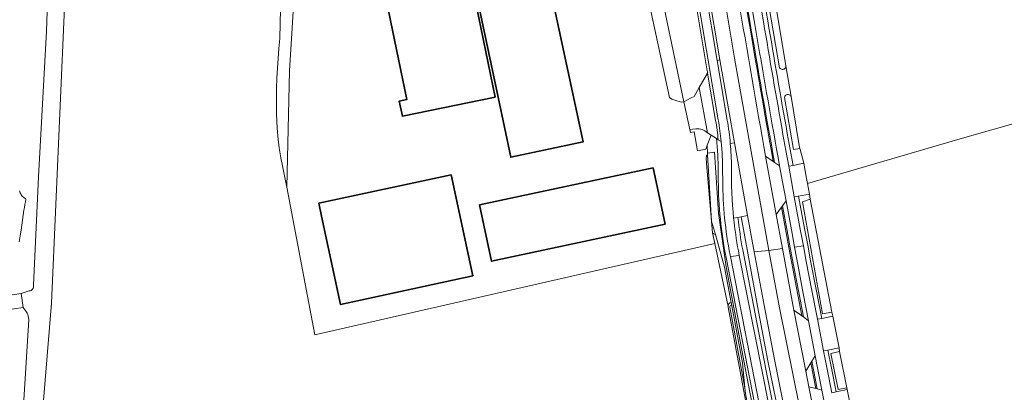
# Model space of a CAD drawing. Header units: metres. Extents: x 201541 to 204988, y 387833 to 394342.
# Tile 103 of 214: x 203722 to 203945, y 390311 to 390396. Entities that reach past the tile are written whole.
import ezdxf

# ---------------------------------------------------------------- set-up
doc = ezdxf.new("R2010")
doc.units = ezdxf.units.M
for name, color, linetype, lineweight in [('B-WE-GR-BOUWLAND-GV', 80, 'Continuous', 13), ('B-WE-GR-FRUITTEELT-GV', 40, 'Continuous', 13), ('B-WE-GR-GRAS-GV', 60, 'Continuous', 13), ('B-WE-GR-GROENVOORZIENING-GV', 80, 'Continuous', 18), ('B-WE-IE-TERREINAFSCHEIDING_KUNSTMATIG_HEKWERK-G', 20, 'IE-TERREINAFSCHEIDING-KUNSTMATIG', 18), ('B-WE-KW-KUNSTWERK_DEK-GV', 170, 'Continuous', 18), ('B-WE-OG-BEBOUWING-GV', 7, 'Continuous', 35), ('B-WE-OG-BEBOUWING_LOODS-GV', 7, 'Continuous', 35), ('B-WE-OG-TERREIN_CULTUURSCHEIDING-GV', 7, 'Continuous', 18), ('B-WE-OG-TERREIN_ERF-GV', 7, 'Continuous', 18), ('B-WE-OG-WATER-GV', 130, 'Continuous', 18), ('B-WE-OG-WATER_GREPPEL-GV', 160, 'Continuous', 18), ('B-WE-OG-WATER_SLOOT-GV', 120, 'Continuous', 18), ('B-WE-VH-ONVERHARD-GV', 252, 'Continuous', 18), ('B-WE-VH-VERHARDING_ASFALT-GV', 252, 'Continuous', 18), ('B-WE-VH-VERHARDING_BETON-GV', 252, 'Continuous', 18), ('B-WE-VH-VERHARDING_BETONSTRAATSTEEN-GV', 252, 'Continuous', 18), ('B-WE-VH-VERHARDING_HALFVERHARDING_GRIND-GV', 252, 'Continuous', 18), ('B-WE-VH-VERHARDING_OPEN-GV', 252, 'Continuous', 18)]:
    doc.layers.add(name, color=color, linetype=linetype, lineweight=lineweight)
doc.linetypes.add('IE-TERREINAFSCHEIDING-KUNSTMATIG', pattern='A,4,[82,NLCS.SHX,S=0.75,R=90,X=0,Y=0],4,-2', length=10)

msp = doc.modelspace()

# ---------------------------------------------------------------- linework, layer by layer
at = {"layer": 'B-WE-GR-BOUWLAND-GV'}
for points in [[(204000.744, 390387.449), (203935.426, 390368.965), (203900.698, 390358.774)], [(203900.698, 390358.774), (203901.122, 390356.384), (203901.29, 390355.189), (203906.234, 390329.586), (203906.419, 390328.645), (203907.888, 390321.43), (203907.947, 390320.594), (203909.654, 390312.356), (203909.735, 390311.964), (203910.66, 390307.109)]]:
    msp.add_lwpolyline(points, dxfattribs=at)
at = {"layer": 'B-WE-GR-FRUITTEELT-GV'}
msp.add_lwpolyline([(203949.256, 390453.008), (203926.994, 390447.572), (203915.173, 390444.724), (203887.906, 390437.605), (203888.123, 390434.013), (203888.738, 390430.078), (203888.623, 390429.738), (203888.48, 390429.317), (203888.632, 390428.406), (203895.784, 390385.546), (203896.956, 390378.52), (203898.808, 390367.421), (203898.925, 390366.718), (203898.985, 390366.509), (203899.876, 390363.417), (203900.494, 390359.927), (203900.698, 390358.774), (203935.426, 390368.965), (204000.744, 390387.449)], dxfattribs=at)
at = {"layer": 'B-WE-GR-GRAS-GV'}
for points in [[(203882.63, 390330.87), (203879.608, 390345.126), (203788.606, 390324.384), (203782.266, 390357.944), (203781.79, 390360.164), (203781.333, 390362.387), (203780.913, 390364.615), (203780.549, 390366.851), (203780.293, 390368.801), (203780.057, 390371.355), (203779.902, 390374.59), (203779.878, 390375.886), (203779.88, 390378.151), (203779.933, 390380.416), (203780.028, 390382.681), (203780.156, 390384.945), (203780.309, 390387.209), (203780.479, 390389.472), (203780.657, 390391.736), (203782.715, 390482.785), (203774.168, 390481.384), (203734.67, 390466.112), (203728.777, 390331.629), (203726.309, 390302.153)], [(203886.834, 390308.355), (203882.654, 390330.658)]]:
    msp.add_lwpolyline(points, dxfattribs=at)
msp.add_lwpolyline([(203882.654, 390330.658, -0.0734852), (203882.63, 390330.87)], format="xyb", dxfattribs=at)
at = {"layer": 'B-WE-GR-GROENVOORZIENING-GV'}
for points in [[(203734.469, 390470.803), (203734.603, 390477.749), (203735.205, 390502.346), (203736.168, 390513.662), (203737.466, 390546.607), (203737.64, 390556.247), (203737.607, 390566.469), (203737.302, 390577.32), (203736.425, 390589.291), (203732.413, 390588.284), (203732.863, 390587.382), (203733.529, 390573.282), (203733.668, 390555.19), (203732.495, 390532.713), (203731.732, 390499.158), (203729.969, 390461.564), (203728.825, 390429.293), (203727.633, 390393.417), (203725.779, 390360.298), (203724.636, 390335.681)], [(203782.715, 390482.785), (203780.657, 390391.736), (203780.479, 390389.472), (203780.309, 390387.209), (203780.156, 390384.945), (203780.028, 390382.681), (203779.933, 390380.416), (203779.88, 390378.151), (203779.878, 390375.886), (203779.902, 390374.59), (203780.057, 390371.355), (203780.293, 390368.801), (203780.549, 390366.851), (203780.913, 390364.615), (203781.333, 390362.387), (203781.79, 390360.164), (203782.266, 390357.944), (203782.898, 390384.356), (203786.066, 390435.727)], [(203726.309, 390302.153), (203728.777, 390331.629), (203734.67, 390466.112)], [(203893.186, 390363.581), (203894.344, 390362.796), (203893.999, 390364.704), (203893.656, 390366.613)], [(203884.879, 390351.083), (203883.893, 390350.898)], [(203884.962, 390343.51), (203885.168, 390342.458)], [(203885.168, 390342.458), (203890.34, 390316.069), (203896.387, 390285.868), (203897.205, 390286.878), (203891.321, 390316.263), (203885.945, 390343.692)], [(203723.691, 390334.368), (203721.808, 390333.825), (203722.292, 390330.594)], [(203723.601, 390327.921), (203722.341, 390308.352), (203721.578, 390287.82)]]:
    msp.add_lwpolyline(points, dxfattribs=at)
for points in [[(203882.976, 390423.56, 0.0026742), (203887.565, 390395.654)], [(203888.551, 390395.822, -0.0026925), (203883.964, 390423.717)], [(203887.565, 390395.654, 0.0025191), (203893.186, 390363.581)], [(203893.656, 390366.613, -0.0022897), (203888.551, 390395.822)], [(203883.893, 390350.898, 0.019646), (203884.962, 390343.51)], [(203885.945, 390343.692, -0.0197909), (203884.879, 390351.083)], [(203724.636, 390335.681, -0.4450921), (203723.691, 390334.368)], [(203722.292, 390330.594, -0.1690406), (203723.601, 390327.921)]]:
    msp.add_lwpolyline(points, format="xyb", dxfattribs=at)
for points in [[(203864.574, 390415.381), (203863.928, 390415.398), (203862.86, 390414.778), (203862.222, 390413.933), (203861.965, 390412.427), (203869.316, 390378.309), (203869.85, 390377.96), (203870.976, 390377.535), (203871.993, 390377.249), (203872.576, 390377.34)], [(203864.574, 390415.381), (203872.576, 390377.34), (203874.257, 390378.266), (203874.883, 390378.521), (203876.047, 390380.612), (203877.971, 390383.88), (203877.913, 390384.221), (203877.893, 390384.339), (203875.077, 390401.222), (203872.988, 390413.822), (203868.624, 390414.9), (203865.964, 390415.346)], [(203900.923, 390327.626), (203899.737, 390333.818), (203898.557, 390340.011), (203897.743, 390344.338), (203897.168, 390347.416), (203895.797, 390354.824), (203894.987, 390353.707), (203896.185, 390347.233), (203896.76, 390344.153), (203897.574, 390339.825), (203898.755, 390333.63), (203899.739, 390328.492)], [(203903.967, 390311.874), (203902.457, 390319.663), (203901.682, 390318.408), (203902.897, 390312.141)]]:
    msp.add_lwpolyline(points, close=True, dxfattribs=at)
at = {"layer": 'B-WE-IE-TERREINAFSCHEIDING_KUNSTMATIG_HEKWERK-G'}
for points in [[(203864.574, 390415.381), (203872.576, 390377.34)], [(203872.576, 390377.34), (203873.905, 390371.021)]]:
    msp.add_lwpolyline(points, dxfattribs=at)
at = {"layer": 'B-WE-KW-KUNSTWERK_DEK-GV'}
msp.add_lwpolyline([(203720.336, 390333.604), (203715.608, 390332.896), (203714, 390332.655), (203714.484, 390329.424), (203715.577, 390329.588), (203720.214, 390330.283), (203722.292, 390330.594), (203721.808, 390333.825)], close=True, dxfattribs=at)
at = {"layer": 'B-WE-OG-BEBOUWING-GV'}
for points in [[(203826.41, 390412.183), (203823.289, 390411.515), (203824.248, 390406.992), (203830.303, 390378.427), (203833.206, 390364.731), (203849.654, 390368.218), (203840.708, 390409.87), (203845.75, 390410.963), (203844.652, 390416.087), (203830.44, 390413.045), (203830.136, 390414.562), (203826.096, 390413.752)], [(203829.641, 390378.373), (203823.819, 390406.812), (203804.422, 390402.841), (203809.539, 390377.849), (203807.852, 390377.503), (203808.557, 390374.057)], [(203790.164, 390351.33), (203794.458, 390331.334), (203824.548, 390337.824), (203819.62, 390360.734), (203789.531, 390354.28)]]:
    msp.add_lwpolyline(points, close=True, dxfattribs=at)
at = {"layer": 'B-WE-OG-BEBOUWING_LOODS-GV'}
msp.add_lwpolyline([(203865.594, 390362.356), (203826.101, 390353.936), (203828.831, 390341.133), (203868.324, 390349.553)], close=True, dxfattribs=at)
at = {"layer": 'B-WE-OG-TERREIN_CULTUURSCHEIDING-GV'}
for points in [[(203886.12, 390429.653, 0.0027338), (203891.647, 390395.76)], [(203887.565, 390395.654, -0.0026742), (203882.976, 390423.56)], [(203886.427, 390401.09, 0.0020187), (203892.881, 390363.787)], [(203893.186, 390363.581, -0.0025191), (203887.565, 390395.654)], [(203891.647, 390395.76, 0.0022784), (203896.096, 390370.103)], [(203880.387, 390361.641, 0.0261051), (203879.967, 390368.985)], [(203882.171, 390341.986, -0.0470588), (203880.398, 390359.427)], [(203884.879, 390351.083, 0.0197909), (203885.945, 390343.692)], [(203882.63, 390330.87, -0.4763984), (203883.339, 390331.734)]]:
    msp.add_lwpolyline(points, format="xyb", dxfattribs=at)
for points in [[(203896.096, 390370.103), (203896.742, 390366.492), (203897.39, 390362.906), (203899.876, 390363.417), (203898.985, 390366.509), (203898.925, 390366.718), (203897.488, 390366.539), (203895.473, 390378.332), (203895.498, 390378.468), (203895.56, 390378.618), (203895.651, 390378.751), (203895.769, 390378.862), (203895.907, 390378.947), (203896.06, 390379), (203896.221, 390379.02), (203896.382, 390379.007), (203896.537, 390378.96), (203896.678, 390378.881), (203896.801, 390378.775), (203896.898, 390378.646), (203896.956, 390378.52), (203895.784, 390385.546), (203895.754, 390385.288), (203895.702, 390385.134), (203895.618, 390384.994), (203895.506, 390384.875), (203895.372, 390384.782), (203895.221, 390384.72), (203895.061, 390384.691), (203894.898, 390384.697), (203894.74, 390384.737), (203894.594, 390384.809), (203894.466, 390384.911), (203894.317, 390385.094), (203886.837, 390428.863)], [(203879.967, 390368.985), (203878.798, 390369.733), (203877.868, 390367.519), (203877.93, 390365.662)], [(203877.93, 390365.662), (203879.57, 390365.891), (203880.424, 390352.08), (203882.211, 390339.887), (203886.312, 390318.126), (203887.569, 390311.392), (203892.697, 390285.476), (203891.399, 390285.219), (203891.355, 390285.114), (203891.03, 390284.343), (203893.545, 390284.92), (203889.267, 390305.797), (203882.171, 390341.986)], [(203892.881, 390363.787), (203893.186, 390363.581)], [(203880.398, 390359.427), (203880.387, 390361.641)], [(203897.205, 390286.878), (203897.957, 390287.809), (203894.686, 390303.755), (203891.685, 390318.506), (203889.335, 390330.896), (203887.098, 390342.962), (203885.568, 390351.213), (203884.879, 390351.083)], [(203879.744, 390347.192), (203879.554, 390347.243), (203879.377, 390347.329), (203879.219, 390347.446), (203879.086, 390347.59), (203879.608, 390345.126), (203882.63, 390330.87)], [(203883.339, 390331.734), (203881.817, 390339.813), (203879.744, 390347.192)], [(203885.945, 390343.692), (203891.321, 390316.263), (203897.205, 390286.878)]]:
    msp.add_lwpolyline(points, dxfattribs=at)
for points in [[(203901.29, 390355.189), (203901.122, 390356.384), (203898.664, 390355.922), (203900.023, 390348.581), (203900.736, 390344.776), (203901.402, 390341.248), (203902.653, 390334.683), (203903.914, 390328.132), (203906.419, 390328.645), (203906.234, 390329.586), (203904.081, 390329.188), (203899.524, 390354.619)], [(203896.476, 390344.261), (203899.378, 390328.756), (203899.739, 390328.492), (203898.755, 390333.63), (203897.574, 390339.825), (203896.76, 390344.153), (203896.185, 390347.233), (203894.987, 390353.707), (203894.766, 390353.403)], [(203907.947, 390320.594), (203907.888, 390321.43), (203905.309, 390320.954), (203906.117, 390316.839), (203907.189, 390311.459), (203909.735, 390311.964), (203909.654, 390312.356), (203907.669, 390311.962), (203905.974, 390320.165)], [(203901.682, 390318.408), (203901.468, 390318.063), (203902.607, 390312.213), (203902.897, 390312.141)]]:
    msp.add_lwpolyline(points, close=True, dxfattribs=at)
at = {"layer": 'B-WE-OG-TERREIN_ERF-GV'}
for points in [[(203788.971, 390435.408), (203788.976, 390435.607), (203786.066, 390435.727), (203782.898, 390384.356), (203782.266, 390357.944), (203788.606, 390324.384), (203879.608, 390345.126)], [(203879.608, 390345.126), (203879.086, 390347.59), (203877.729, 390363.341), (203877.652, 390364.712), (203877.688, 390364.878), (203877.749, 390365.037), (203877.834, 390365.185), (203877.941, 390365.317), (203877.93, 390365.662), (203877.868, 390367.519), (203877.554, 390366.556), (203875.688, 390366.192), (203874.896, 390370.495), (203874.058, 390370.354), (203873.905, 390371.021), (203872.576, 390377.34), (203871.993, 390377.249), (203870.976, 390377.535), (203869.85, 390377.96), (203869.316, 390378.309), (203861.965, 390412.427)]]:
    msp.add_lwpolyline(points, dxfattribs=at)
for points in [[(203826.41, 390412.183), (203826.096, 390413.752), (203830.136, 390414.562), (203830.44, 390413.045), (203844.652, 390416.087), (203845.75, 390410.963), (203840.708, 390409.87), (203849.654, 390368.218), (203833.206, 390364.731), (203830.303, 390378.427), (203824.248, 390406.992), (203823.289, 390411.515)], [(203829.641, 390378.373), (203808.557, 390374.057), (203807.852, 390377.503), (203809.539, 390377.849), (203804.422, 390402.841), (203823.819, 390406.812)], [(203790.164, 390351.33), (203789.531, 390354.28), (203819.62, 390360.734), (203824.548, 390337.824), (203794.458, 390331.334)], [(203865.594, 390362.356), (203868.324, 390349.553), (203828.831, 390341.133), (203826.101, 390353.936)]]:
    msp.add_lwpolyline(points, close=True, dxfattribs=at)
at = {"layer": 'B-WE-OG-WATER-GV'}
for points in [[(203721.407, 390345.562), (203721.633, 390346.869), (203721.843, 390348.179), (203721.999, 390349.312), (203722.145, 390350.446), (203722.295, 390351.58), (203722.464, 390352.711), (203722.574, 390353.356), (203722.689, 390354), (203722.807, 390354.643), (203722.924, 390355.287), (203722.73, 390355.413), (203722.532, 390355.536), (203722.342, 390355.666), (203722.17, 390355.814), (203722.005, 390356.002), (203721.86, 390356.21), (203721.73, 390356.43), (203721.613, 390356.653), (203721.435, 390357.153)], [(203882.993, 390330.676), (203886.447, 390312.38)], [(203886.447, 390312.38), (203885.918, 390318.052), (203883.472, 390331.032)]]:
    msp.add_lwpolyline(points, dxfattribs=at)
msp.add_lwpolyline([(203883.472, 390331.032, 0.7538702), (203882.993, 390330.676)], format="xyb", dxfattribs=at)
at = {"layer": 'B-WE-OG-WATER_GREPPEL-GV'}
for points in [[(203888.48, 390429.317), (203886.837, 390428.863), (203894.317, 390385.094), (203894.466, 390384.911), (203894.594, 390384.809), (203894.74, 390384.737), (203894.898, 390384.697), (203895.061, 390384.691), (203895.221, 390384.72), (203895.372, 390384.782), (203895.506, 390384.875), (203895.618, 390384.994), (203895.702, 390385.134), (203895.754, 390385.288), (203895.784, 390385.546), (203888.632, 390428.406)], [(203898.925, 390366.718), (203898.808, 390367.421), (203896.956, 390378.52), (203896.898, 390378.646), (203896.801, 390378.775), (203896.678, 390378.881), (203896.537, 390378.96), (203896.382, 390379.007), (203896.221, 390379.02), (203896.06, 390379), (203895.907, 390378.947), (203895.769, 390378.862), (203895.651, 390378.751), (203895.56, 390378.618), (203895.498, 390378.468), (203895.473, 390378.332), (203897.488, 390366.539)], [(203879.57, 390365.891), (203877.93, 390365.662), (203877.941, 390365.317), (203878.889, 390350.234), (203879.744, 390347.192), (203881.817, 390339.813), (203883.339, 390331.734), (203883.472, 390331.032), (203885.918, 390318.052), (203886.447, 390312.38), (203886.566, 390311.1), (203891.399, 390285.219), (203892.697, 390285.476), (203887.569, 390311.392), (203886.312, 390318.126), (203882.211, 390339.887), (203880.424, 390352.08)], [(203899.524, 390354.619), (203904.081, 390329.188), (203906.234, 390329.586), (203901.29, 390355.189)], [(203905.974, 390320.165), (203907.669, 390311.962), (203909.654, 390312.356), (203907.947, 390320.594)]]:
    msp.add_lwpolyline(points, close=True, dxfattribs=at)
at = {"layer": 'B-WE-OG-WATER_SLOOT-GV'}
for points in [[(203724.636, 390335.681), (203725.779, 390360.298), (203727.633, 390393.417), (203728.825, 390429.293), (203729.969, 390461.564), (203731.732, 390499.158), (203732.495, 390532.713), (203733.668, 390555.19)], [(203877.941, 390365.317), (203877.834, 390365.185), (203877.749, 390365.037), (203877.688, 390364.878), (203877.652, 390364.712)], [(203879.744, 390347.192), (203878.889, 390350.234), (203877.941, 390365.317)], [(203877.652, 390364.712), (203877.729, 390363.341)], [(203877.729, 390363.341), (203879.086, 390347.59)], [(203721.435, 390357.153), (203721.613, 390356.653), (203721.73, 390356.43), (203721.86, 390356.21), (203722.005, 390356.002), (203722.17, 390355.814), (203722.342, 390355.666), (203722.532, 390355.536), (203722.73, 390355.413), (203722.924, 390355.287), (203722.807, 390354.643), (203722.689, 390354), (203722.574, 390353.356), (203722.464, 390352.711), (203722.295, 390351.58), (203722.145, 390350.446), (203721.999, 390349.312), (203721.843, 390348.179), (203721.633, 390346.869), (203721.407, 390345.562)], [(203879.086, 390347.59), (203879.219, 390347.446), (203879.377, 390347.329), (203879.554, 390347.243), (203879.744, 390347.192)], [(203722.292, 390330.594), (203721.808, 390333.825), (203723.691, 390334.368)], [(203883.472, 390331.032), (203883.339, 390331.734)], [(203882.654, 390330.658), (203886.834, 390308.355), (203891.355, 390285.114), (203891.399, 390285.219), (203886.566, 390311.1), (203886.447, 390312.38), (203882.993, 390330.676)], [(203721.578, 390287.82), (203722.341, 390308.352), (203723.601, 390327.921)]]:
    msp.add_lwpolyline(points, dxfattribs=at)
for points in [[(203723.691, 390334.368, 0.4450921), (203724.636, 390335.681)], [(203883.339, 390331.734, 0.4763984), (203882.63, 390330.87)], [(203723.601, 390327.921, 0.1690406), (203722.292, 390330.594)], [(203882.63, 390330.87, 0.0734852), (203882.654, 390330.658)], [(203882.993, 390330.676, -0.7538702), (203883.472, 390331.032)]]:
    msp.add_lwpolyline(points, format="xyb", dxfattribs=at)
at = {"layer": 'B-WE-VH-ONVERHARD-GV'}
for points in [[(203885.23, 390428.875, 0.0026765), (203890.661, 390395.594)], [(203891.647, 390395.76, -0.0027338), (203886.12, 390429.653)], [(203884.95, 390400.83, 0.001951), (203891.15, 390364.96)], [(203892.881, 390363.787, -0.0020187), (203886.427, 390401.09)], [(203890.661, 390395.594, 0.0022972), (203895.112, 390369.928)], [(203896.096, 390370.103, -0.0022784), (203891.647, 390395.76)]]:
    msp.add_lwpolyline(points, format="xyb", dxfattribs=at)
for points in [[(203895.112, 390369.928), (203895.758, 390366.315), (203896.41, 390362.704), (203897.39, 390362.906), (203896.742, 390366.492), (203896.096, 390370.103)], [(203891.15, 390364.96), (203892.881, 390363.787)]]:
    msp.add_lwpolyline(points, dxfattribs=at)
for points in [[(203899.753, 390344.592), (203900.42, 390341.062), (203901.671, 390334.495), (203902.934, 390327.931), (203903.914, 390328.132), (203902.653, 390334.683), (203901.402, 390341.248), (203900.736, 390344.776), (203900.023, 390348.581), (203898.664, 390355.922), (203897.681, 390355.737), (203899.04, 390348.398)], [(203888.573, 390343.235), (203887.042, 390351.49), (203885.568, 390351.213), (203887.098, 390342.962), (203889.335, 390330.896), (203891.685, 390318.506), (203894.686, 390303.755), (203897.957, 390287.809), (203899.179, 390289.319), (203896.156, 390304.055), (203893.157, 390318.795), (203890.809, 390331.172)], [(203895.002, 390343.985), (203897.61, 390330.049), (203899.378, 390328.756), (203896.476, 390344.261), (203894.766, 390353.403), (203893.553, 390351.731)], [(203904.326, 390320.773), (203905.136, 390316.645), (203906.208, 390311.264), (203907.189, 390311.459), (203906.117, 390316.839), (203905.309, 390320.954)], [(203900.306, 390316.183), (203901.001, 390312.614), (203902.607, 390312.213), (203901.468, 390318.063)]]:
    msp.add_lwpolyline(points, close=True, dxfattribs=at)
at = {"layer": 'B-WE-VH-VERHARDING_ASFALT-GV'}
for points in [[(203891.871, 390343.557), (203884.052, 390387.288), (203874.715, 390443.652), (203871.615, 390443.181)], [(203877.946, 390444.142), (203874.715, 390443.652), (203884.052, 390387.288), (203891.871, 390343.557), (203895.002, 390343.985), (203893.553, 390351.731), (203891.15, 390364.96)], [(203873.935, 390428.047), (203875.566, 390417.982), (203876.372, 390413.005), (203877.974, 390403.159), (203878.059, 390402.664), (203880.767, 390386.84), (203884.088, 390368.026), (203887.042, 390351.49), (203888.573, 390343.235), (203891.871, 390343.557)], [(203902.851, 390303.204), (203901.001, 390312.614), (203900.306, 390316.183), (203897.61, 390330.049), (203895.002, 390343.985), (203891.871, 390343.557)], [(203891.871, 390343.557), (203894.3, 390330.507), (203906.34, 390270.965), (203911.832, 390245.922), (203914.853, 390246.524), (203909.68, 390270.395), (203909.329, 390272.018)]]:
    msp.add_lwpolyline(points, dxfattribs=at)
msp.add_lwpolyline([(203891.15, 390364.96, -0.001951), (203884.95, 390400.83)], format="xyb", dxfattribs=at)
msp.add_lwpolyline([(203911.832, 390245.922), (203906.34, 390270.965), (203894.3, 390330.507), (203891.871, 390343.557), (203888.573, 390343.235), (203890.809, 390331.172), (203893.157, 390318.795), (203896.156, 390304.055), (203899.179, 390289.319), (203899.786, 390286.375), (203902.329, 390274.162), (203903.051, 390270.787), (203904.625, 390263.431), (203908.571, 390245.272)], close=True, dxfattribs=at)
at = {"layer": 'B-WE-VH-VERHARDING_BETON-GV'}
for points in [[(203870.958, 390443.082), (203868.937, 390442.775), (203869.522, 390438.854), (203872.49, 390420.117), (203880.39, 390373.216)], [(203882.44, 390373.191), (203880.142, 390386.732), (203877.461, 390402.531), (203877.373, 390403.047), (203876.71, 390406.954), (203874.963, 390417.887), (203873.349, 390427.994), (203871.238, 390441.207), (203870.958, 390443.082)], [(203893.656, 390366.613), (203893.999, 390364.704), (203894.344, 390362.796), (203895.068, 390358.81), (203895.797, 390354.824), (203897.168, 390347.416), (203897.743, 390344.338), (203899.753, 390344.592), (203899.04, 390348.398), (203897.681, 390355.737), (203896.41, 390362.704), (203895.758, 390366.315), (203895.112, 390369.928)], [(203881.387, 390361.646), (203881.398, 390359.432)], [(203883.085, 390342.522), (203883.152, 390342.178), (203885.168, 390342.458), (203884.962, 390343.51)], [(203906.208, 390311.264), (203905.136, 390316.645), (203904.326, 390320.773), (203902.934, 390327.931), (203901.671, 390334.495), (203900.42, 390341.062), (203899.753, 390344.592), (203897.743, 390344.338), (203898.557, 390340.011), (203899.737, 390333.818), (203900.923, 390327.626), (203902.457, 390319.663), (203903.967, 390311.874), (203904.66, 390308.439), (203905.359, 390305.006)]]:
    msp.add_lwpolyline(points, dxfattribs=at)
for points in [[(203890.661, 390395.594, -0.0026765), (203885.23, 390428.875)], [(203883.964, 390423.717, 0.0026925), (203888.551, 390395.822)], [(203888.551, 390395.822, 0.0022897), (203893.656, 390366.613)], [(203895.112, 390369.928, -0.0022972), (203890.661, 390395.594)], [(203880.39, 390373.216, -0.0174647), (203881.044, 390368.295)], [(203883.129, 390367.862, 0.0196898), (203882.44, 390373.191)], [(203881.044, 390368.295, -0.0233041), (203881.387, 390361.646)], [(203883.397, 390362.55, 0.0195854), (203883.129, 390367.862)], [(203883.893, 390350.898, -0.0308984), (203883.397, 390362.55)], [(203881.398, 390359.432, 0.0470176), (203883.085, 390342.522)], [(203884.962, 390343.51, -0.019646), (203883.893, 390350.898)]]:
    msp.add_lwpolyline(points, format="xyb", dxfattribs=at)
msp.add_lwpolyline([(203896.543, 390275.58), (203897.745, 390269.894), (203903.181, 390244.199), (203905.172, 390244.595), (203899.716, 390270.226), (203898.49, 390275.986), (203896.387, 390285.868), (203890.34, 390316.069), (203885.168, 390342.458), (203883.152, 390342.178), (203890.247, 390305.994), (203894.52, 390285.144)], close=True, dxfattribs=at)
at = {"layer": 'B-WE-VH-VERHARDING_BETONSTRAATSTEEN-GV'}
for points in [[(203868.937, 390442.775), (203867.017, 390455.642), (203866.507, 390455.564), (203869.023, 390438.808), (203870.876, 390426.826), (203870.953, 390426.329), (203871.181, 390424.853), (203871.958, 390420.037), (203872.912, 390414.283), (203872.988, 390413.822), (203875.077, 390401.222), (203877.893, 390384.339), (203877.913, 390384.221), (203877.971, 390383.88), (203879.786, 390373.126)], [(203880.39, 390373.216), (203872.49, 390420.117), (203869.522, 390438.854), (203868.937, 390442.775)], [(203883.129, 390367.862), (203884.088, 390368.026), (203880.767, 390386.84), (203880.142, 390386.732), (203882.44, 390373.191)], [(203879.786, 390373.126), (203877.971, 390383.88), (203876.047, 390380.612), (203877.921, 390370.294), (203878.798, 390369.733), (203879.967, 390368.985), (203880.389, 390368.715)], [(203881.044, 390368.295), (203880.389, 390368.715), (203879.967, 390368.985)], [(203880.389, 390368.715), (203881.044, 390368.295)], [(203883.893, 390350.898), (203884.879, 390351.083), (203885.568, 390351.213), (203887.042, 390351.49), (203884.088, 390368.026), (203883.129, 390367.862)], [(203880.387, 390361.641), (203880.398, 390359.427)], [(203881.398, 390359.432), (203881.387, 390361.646)], [(203882.171, 390341.986), (203889.267, 390305.797), (203893.545, 390284.92), (203894.52, 390285.144), (203890.247, 390305.994), (203883.152, 390342.178), (203883.085, 390342.522)], [(203907.166, 390306.414), (203908.147, 390306.609), (203910.66, 390307.109), (203909.735, 390311.964), (203907.189, 390311.459), (203906.208, 390311.264)]]:
    msp.add_lwpolyline(points, dxfattribs=at)
for points in [[(203880.142, 390386.732), (203880.767, 390386.84), (203878.059, 390402.664), (203877.461, 390402.531)], [(203891.15, 390364.96), (203893.553, 390351.731), (203894.766, 390353.403), (203894.987, 390353.707), (203895.797, 390354.824), (203895.068, 390358.81), (203894.344, 390362.796), (203893.186, 390363.581), (203892.881, 390363.787)], [(203897.681, 390355.737), (203898.664, 390355.922), (203901.122, 390356.384), (203900.698, 390358.774), (203900.494, 390359.927), (203899.876, 390363.417), (203897.39, 390362.906), (203896.41, 390362.704)], [(203897.61, 390330.049), (203900.306, 390316.183), (203901.468, 390318.063), (203901.682, 390318.408), (203902.457, 390319.663), (203900.923, 390327.626), (203899.739, 390328.492), (203899.378, 390328.756)], [(203902.934, 390327.931), (203904.326, 390320.773), (203905.309, 390320.954), (203907.888, 390321.43), (203906.419, 390328.645), (203903.914, 390328.132)], [(203905.359, 390305.006), (203904.66, 390308.439), (203903.967, 390311.874), (203902.897, 390312.141), (203902.607, 390312.213), (203901.001, 390312.614), (203902.851, 390303.204), (203904.189, 390304.165), (203904.468, 390304.366)]]:
    msp.add_lwpolyline(points, close=True, dxfattribs=at)
for points in [[(203880.389, 390368.715, 0.0156296), (203879.786, 390373.126)], [(203879.786, 390373.126, -0.0156296), (203880.389, 390368.715)], [(203881.044, 390368.295, 0.0174647), (203880.39, 390373.216)], [(203882.44, 390373.191, -0.0196898), (203883.129, 390367.862)], [(203879.967, 390368.985, -0.0261051), (203880.387, 390361.641)], [(203881.387, 390361.646, 0.0233041), (203881.044, 390368.295)], [(203883.129, 390367.862, -0.0195854), (203883.397, 390362.55)], [(203883.397, 390362.55, 0.0308984), (203883.893, 390350.898)], [(203880.398, 390359.427, 0.0470588), (203882.171, 390341.986)], [(203883.085, 390342.522, -0.0470176), (203881.398, 390359.432)]]:
    msp.add_lwpolyline(points, format="xyb", dxfattribs=at)
at = {"layer": 'B-WE-VH-VERHARDING_HALFVERHARDING_GRIND-GV'}
for points in [[(203875.305, 390371.19), (203873.905, 390371.021), (203874.058, 390370.354), (203874.896, 390370.495), (203875.688, 390366.192), (203877.554, 390366.556), (203877.868, 390367.519)], [(203877.868, 390367.519), (203878.798, 390369.733), (203877.921, 390370.294)]]:
    msp.add_lwpolyline(points, dxfattribs=at)
msp.add_lwpolyline([(203877.921, 390370.294, 0.2294159), (203875.305, 390371.19)], format="xyb", dxfattribs=at)
at = {"layer": 'B-WE-VH-VERHARDING_OPEN-GV'}
for points in [[(203877.921, 390370.294), (203876.047, 390380.612), (203874.883, 390378.521), (203874.257, 390378.266), (203872.576, 390377.34)], [(203872.576, 390377.34), (203873.905, 390371.021), (203875.305, 390371.19)]]:
    msp.add_lwpolyline(points, dxfattribs=at)
msp.add_lwpolyline([(203875.305, 390371.19, -0.2294159), (203877.921, 390370.294)], format="xyb", dxfattribs=at)

doc.saveas('drawing.dxf')
